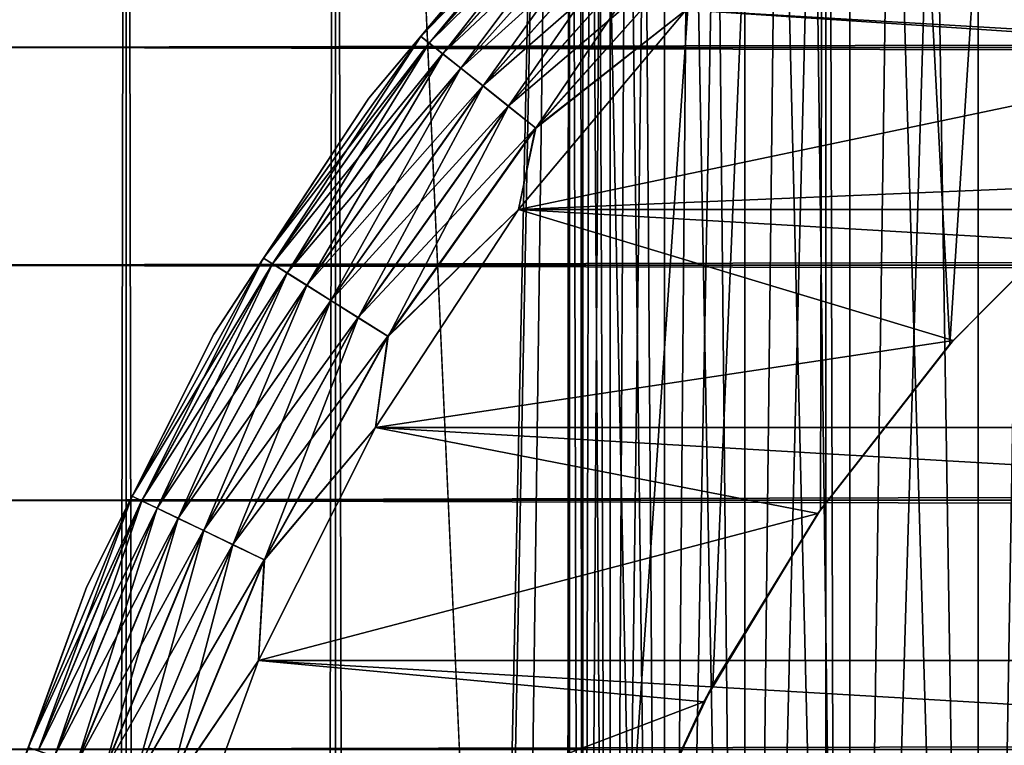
# Model space of a CAD drawing. Extents: x -265 to 265, y 0 to 607.
# Tile 199 of 256: x -262.3 to -257.02, y 584.3 to 588.18. Entities that reach past the tile are written whole.
import ezdxf

# ---------------------------------------------------------------- set-up
doc = ezdxf.new("R2010")
doc.units = 0
doc.header["$LTSCALE"] = 26.699852
for name, color, linetype in [('3', 7, 'CONTINUOUS'), ('43', 7, 'CONTINUOUS'), ('44', 7, 'CONTINUOUS'), ('49', 7, 'CONTINUOUS'), ('53', 7, 'CONTINUOUS'), ('54', 7, 'CONTINUOUS'), ('55', 7, 'CONTINUOUS'), ('59', 7, 'CONTINUOUS'), ('63', 7, 'CONTINUOUS'), ('74', 7, 'CONTINUOUS')]:
    doc.layers.add(name, color=color, linetype=linetype)

msp = doc.modelspace()

# ---------------------------------------------------------------- linework, layer by layer
at = {"layer": '3', "color": 7, "linetype": 'CONTINUOUS'}
for points in [[(-263, 589.0922, 36.078), (-263, 588.0348, 37.0756), (263, 589.0922, 36.078), (-263, 589.0922, 36.078)], [(263, 589.0922, 36.078), (-263, 588.0348, 37.0756), (263, 588.0348, 37.0756), (263, 589.0922, 36.078)], [(-263, 588.0348, 17.9244), (-263, 589.0922, 18.922), (263, 588.0348, 17.9244), (-263, 588.0348, 17.9244)], [(263, 588.0348, 17.9244), (-263, 589.0922, 18.922), (263, 589.0922, 18.922), (263, 588.0348, 17.9244)], [(-263, 588.0348, 37.0756), (-263, 586.8689, 37.9436), (263, 588.0348, 37.0756), (-263, 588.0348, 37.0756)], [(263, 588.0348, 37.0756), (-263, 586.8689, 37.9436), (263, 586.8689, 37.9436), (263, 588.0348, 37.0756)], [(-263, 586.8689, 17.0564), (-263, 588.0348, 17.9244), (263, 586.8689, 17.0564), (-263, 586.8689, 17.0564)], [(263, 586.8689, 17.0564), (-263, 588.0348, 17.9244), (263, 588.0348, 17.9244), (263, 586.8689, 17.0564)], [(-263, 586.8689, 37.9436), (-263, 585.61, 38.6704), (263, 586.8689, 37.9436), (-263, 586.8689, 37.9436)], [(263, 586.8689, 37.9436), (-263, 585.61, 38.6704), (263, 585.61, 38.6704), (263, 586.8689, 37.9436)], [(-263, 585.61, 16.3296), (-263, 586.8689, 17.0564), (263, 585.61, 16.3296), (-263, 585.61, 16.3296)], [(263, 585.61, 16.3296), (-263, 586.8689, 17.0564), (263, 586.8689, 17.0564), (263, 585.61, 16.3296)], [(-263, 585.61, 38.6704), (-263, 584.2753, 39.2462), (263, 585.61, 38.6704), (-263, 585.61, 38.6704)], [(263, 585.61, 38.6704), (-263, 584.2753, 39.2462), (263, 584.2753, 39.2462), (263, 585.61, 38.6704)], [(-263, 584.2753, 15.7538), (-263, 585.61, 16.3296), (263, 584.2753, 15.7538), (-263, 584.2753, 15.7538)], [(263, 584.2753, 15.7538), (-263, 585.61, 16.3296), (263, 585.61, 16.3296), (263, 584.2753, 15.7538)]]:
    msp.add_3dface(points, dxfattribs=at)
at = {"layer": '43', "color": 7, "linetype": 'CONTINUOUS'}
for points in [[(-262.7009, 1, 7.9805), (-261.7275, 1, 9.3523), (-262.7009, 599, 7.9805), (-262.7009, 1, 7.9805)], [(-262.7009, 599, 7.9805), (-261.7275, 1, 9.3523), (-261.7275, 599, 9.3523), (-262.7009, 599, 7.9805)], [(-261.7275, 1, 9.3523), (-260.6066, 1, 10.6066), (-261.7275, 599, 9.3523), (-261.7275, 1, 9.3523)], [(-261.7275, 599, 9.3523), (-260.6066, 1, 10.6066), (-260.6066, 599, 10.6066), (-261.7275, 599, 9.3523)], [(-260.6066, 1, 10.6066), (-259.3523, 1, 11.7275), (-260.6066, 599, 10.6066), (-260.6066, 1, 10.6066)], [(-260.6066, 599, 10.6066), (-259.3523, 1, 11.7275), (-259.3523, 599, 11.7275), (-260.6066, 599, 10.6066)], [(-259.3523, 1, 11.7275), (-257.9805, 1, 12.7009), (-259.3523, 599, 11.7275), (-259.3523, 1, 11.7275)], [(-259.3523, 599, 11.7275), (-257.9805, 1, 12.7009), (-257.9805, 599, 12.7009), (-259.3523, 599, 11.7275)], [(-257.9805, 1, 12.7009), (-256.5083, 1, 13.5145), (-257.9805, 599, 12.7009), (-257.9805, 1, 12.7009)], [(-257.9805, 599, 12.7009), (-256.5083, 1, 13.5145), (-256.5083, 599, 13.5145), (-257.9805, 599, 12.7009)]]:
    msp.add_3dface(points, dxfattribs=at)
at = {"layer": '44', "color": 7, "linetype": 'CONTINUOUS'}
for points in [[(-261.7275, 1, -9.3523), (-262.7009, 1, -7.9805), (-261.7275, 599, -9.3523), (-261.7275, 1, -9.3523)], [(-261.7275, 599, -9.3523), (-262.7009, 1, -7.9805), (-262.7009, 599, -7.9805), (-261.7275, 599, -9.3523)], [(-260.6066, 1, -10.6066), (-261.7275, 1, -9.3523), (-260.6066, 599, -10.6066), (-260.6066, 1, -10.6066)], [(-260.6066, 599, -10.6066), (-261.7275, 1, -9.3523), (-261.7275, 599, -9.3523), (-260.6066, 599, -10.6066)], [(-260.6066, 1, -10.6066), (-260.6066, 599, -10.6066), (-259.75, 580, -11.399), (-260.6066, 1, -10.6066)], [(-260.6066, 599, -10.6066), (-259.3523, 599, -11.7275), (-259.75, 580, -11.399), (-260.6066, 599, -10.6066)], [(-259.75, 580, -11.399), (-259.3523, 599, -11.7275), (-259.7088, 580.895, -11.4341), (-259.75, 580, -11.399)], [(-259.7088, 580.895, -11.4341), (-259.3523, 599, -11.7275), (-259.5823, 581.8006, -11.5404), (-259.7088, 580.895, -11.4341)], [(-259.5823, 581.8006, -11.5404), (-259.3523, 599, -11.7275), (-259.3615, 582.7248, -11.7202), (-259.5823, 581.8006, -11.5404)], [(-259.3615, 582.7248, -11.7202), (-259.3523, 599, -11.7275), (-259.0334, 583.6687, -11.9748), (-259.3615, 582.7248, -11.7202)], [(-259.3523, 599, -11.7275), (-257.9805, 599, -12.7009), (-259.0334, 583.6687, -11.9748), (-259.3523, 599, -11.7275)], [(-259.0334, 583.6687, -11.9748), (-257.9805, 599, -12.7009), (-258.585, 584.6218, -12.3003), (-259.0334, 583.6687, -11.9748)], [(-258.585, 584.6218, -12.3003), (-257.9805, 599, -12.7009), (-258.0097, 585.5595, -12.6825), (-258.585, 584.6218, -12.3003)], [(-258.0097, 585.5595, -12.6825), (-257.9805, 599, -12.7009), (-257.3158, 586.4452, -13.095), (-258.0097, 585.5595, -12.6825)], [(-257.9805, 599, -12.7009), (-256.5083, 599, -13.5145), (-257.3158, 586.4452, -13.095), (-257.9805, 599, -12.7009)], [(-257.3158, 586.4452, -13.095), (-256.5083, 599, -13.5145), (-256.525, 587.2448, -13.5064), (-257.3158, 586.4452, -13.095)]]:
    msp.add_3dface(points, dxfattribs=at)
at = {"layer": '49', "color": 7, "linetype": 'CONTINUOUS'}
for points in [[(-257.298, 586.4654, -25), (-256.525, 587.2448, -13.5064), (-256.4654, 587.298, -25), (-257.298, 586.4654, -25)], [(-257.3158, 586.4452, -13.095), (-256.525, 587.2448, -13.5064), (-257.298, 586.4654, -25), (-257.3158, 586.4452, -13.095)], [(-258.0241, 585.5386, -25), (-257.3158, 586.4452, -13.095), (-257.298, 586.4654, -25), (-258.0241, 585.5386, -25)], [(-258.0097, 585.5595, -12.6825), (-257.3158, 586.4452, -13.095), (-258.0241, 585.5386, -25), (-258.0097, 585.5595, -12.6825)], [(-258.6332, 584.5311, -25), (-258.585, 584.6218, -12.3003), (-258.0241, 585.5386, -25), (-258.6332, 584.5311, -25)], [(-258.585, 584.6218, -12.3003), (-258.0097, 585.5595, -12.6825), (-258.0241, 585.5386, -25), (-258.585, 584.6218, -12.3003)], [(-259.0334, 583.6687, -11.9748), (-258.585, 584.6218, -12.3003), (-258.6332, 584.5311, -25), (-259.0334, 583.6687, -11.9748)], [(-259.1164, 583.4574, -25), (-259.0334, 583.6687, -11.9748), (-258.6332, 584.5311, -25), (-259.1164, 583.4574, -25)]]:
    msp.add_3dface(points, dxfattribs=at)
at = {"layer": '53', "color": 7, "linetype": 'CONTINUOUS'}
for points in [[(-255.5386, 588.0241, -25), (-254.5311, 588.6332, -25), (-258.7285, 588.2349, -25), (-255.5386, 588.0241, -25)], [(-259.6255, 587.1659, -25), (-255.5386, 588.0241, -25), (-258.7285, 588.2349, -25), (-259.6255, 587.1659, -25)], [(-256.4654, 587.298, -25), (-255.5386, 588.0241, -25), (-259.6255, 587.1659, -25), (-256.4654, 587.298, -25)], [(-257.298, 586.4654, -25), (-256.4654, 587.298, -25), (-259.6255, 587.1659, -25), (-257.298, 586.4654, -25)], [(-260.3923, 586, -25), (-257.298, 586.4654, -25), (-259.6255, 587.1659, -25), (-260.3923, 586, -25)], [(-258.0241, 585.5386, -25), (-257.298, 586.4654, -25), (-260.3923, 586, -25), (-258.0241, 585.5386, -25)], [(-261.0186, 584.753, -25), (-258.0241, 585.5386, -25), (-260.3923, 586, -25), (-261.0186, 584.753, -25)], [(-258.6332, 584.5311, -25), (-258.0241, 585.5386, -25), (-261.0186, 584.753, -25), (-258.6332, 584.5311, -25)], [(-261.4959, 583.4417, -25), (-258.6332, 584.5311, -25), (-261.0186, 584.753, -25), (-261.4959, 583.4417, -25)], [(-259.1164, 583.4574, -25), (-258.6332, 584.5311, -25), (-261.4959, 583.4417, -25), (-259.1164, 583.4574, -25)]]:
    msp.add_3dface(points, dxfattribs=at)
at = {"layer": '54', "color": 7, "linetype": 'CONTINUOUS'}
for points in [[(-259.6255, 587.1659, -75), (-258.7285, 588.2349, -75), (-240.3745, 587.1659, -75), (-259.6255, 587.1659, -75)], [(-240.3745, 587.1659, -75), (-258.7285, 588.2349, -75), (-241.2715, 588.2349, -75), (-240.3745, 587.1659, -75)], [(-260.3923, 586, -75), (-259.6255, 587.1659, -75), (-239.6077, 586, -75), (-260.3923, 586, -75)], [(-239.6077, 586, -75), (-259.6255, 587.1659, -75), (-240.3745, 587.1659, -75), (-239.6077, 586, -75)], [(-261.0186, 584.753, -75), (-260.3923, 586, -75), (-238.9814, 584.753, -75), (-261.0186, 584.753, -75)], [(-238.9814, 584.753, -75), (-260.3923, 586, -75), (-239.6077, 586, -75), (-238.9814, 584.753, -75)], [(-261.4959, 583.4417, -75), (-261.0186, 584.753, -75), (-238.5041, 583.4417, -75), (-261.4959, 583.4417, -75)], [(-238.5041, 583.4417, -75), (-261.0186, 584.753, -75), (-238.9814, 584.753, -75), (-238.5041, 583.4417, -75)]]:
    msp.add_3dface(points, dxfattribs=at)
at = {"layer": '55', "color": 7, "linetype": 'CONTINUOUS'}
for points in [[(-259.4559, 588.9211, -74), (-260.4276, 587.7631, -74), (-259.4559, 588.9211, -26), (-259.4559, 588.9211, -74)], [(-259.4559, 588.9211, -26), (-260.4276, 587.7631, -74), (-260.4276, 587.7631, -26), (-259.4559, 588.9211, -26)], [(-260.4276, 587.7631, -74), (-261.2583, 586.5, -74), (-260.4276, 587.7631, -26), (-260.4276, 587.7631, -74)], [(-260.4276, 587.7631, -26), (-261.2583, 586.5, -74), (-261.2583, 586.5, -26), (-260.4276, 587.7631, -26)], [(-261.2583, 586.5, -74), (-261.9368, 585.149, -74), (-261.2583, 586.5, -26), (-261.2583, 586.5, -74)], [(-261.2583, 586.5, -26), (-261.9368, 585.149, -74), (-261.9368, 585.149, -26), (-261.2583, 586.5, -26)], [(-261.9368, 585.149, -74), (-262.4539, 583.7284, -74), (-261.9368, 585.149, -26), (-261.9368, 585.149, -74)], [(-261.9368, 585.149, -26), (-262.4539, 583.7284, -74), (-262.4539, 583.7284, -26), (-261.9368, 585.149, -26)]]:
    msp.add_3dface(points, dxfattribs=at)
at = {"layer": '59', "color": 7, "linetype": 'CONTINUOUS'}
for points in [[(-259.4559, 588.9211, -74), (-259.1788, 589.1788, -74.1951), (-260.1488, 588.0934, -74.1951), (-259.4559, 588.9211, -74)], [(-259.1788, 589.1788, -74.1951), (-260.1042, 588.0579, -74.3829), (-260.1488, 588.0934, -74.1951), (-259.1788, 589.1788, -74.1951)], [(-259.1385, 589.1385, -74.3829), (-260.1042, 588.0579, -74.3829), (-259.1788, 589.1788, -74.1951), (-259.1385, 589.1385, -74.3829)], [(-259.1385, 589.1385, -74.3829), (-260.0319, 588.0002, -74.5559), (-260.1042, 588.0579, -74.3829), (-259.1385, 589.1385, -74.3829)], [(-259.0731, 589.0731, -74.5559), (-260.0319, 588.0002, -74.5559), (-259.1385, 589.1385, -74.3829), (-259.0731, 589.0731, -74.5559)], [(-259.0731, 589.0731, -74.5559), (-259.9345, 587.9225, -74.7075), (-260.0319, 588.0002, -74.5559), (-259.0731, 589.0731, -74.5559)], [(-258.985, 588.985, -74.7075), (-259.9345, 587.9225, -74.7075), (-259.0731, 589.0731, -74.5559), (-258.985, 588.985, -74.7075)], [(-258.985, 588.985, -74.7075), (-259.8158, 587.8279, -74.8319), (-259.9345, 587.9225, -74.7075), (-258.985, 588.985, -74.7075)], [(-258.8777, 588.8777, -74.8319), (-259.8158, 587.8279, -74.8319), (-258.985, 588.985, -74.7075), (-258.8777, 588.8777, -74.8319)], [(-260.4276, 587.7631, -74), (-259.4559, 588.9211, -74), (-260.1488, 588.0934, -74.1951), (-260.4276, 587.7631, -74)], [(-258.8777, 588.8777, -74.8319), (-259.6805, 587.7199, -74.9243), (-259.8158, 587.8279, -74.8319), (-258.8777, 588.8777, -74.8319)], [(-258.7552, 588.7552, -74.9243), (-259.6805, 587.7199, -74.9243), (-258.8777, 588.8777, -74.8319), (-258.7552, 588.7552, -74.9243)], [(-258.7552, 588.7552, -74.9243), (-259.5336, 587.6028, -74.981), (-259.6805, 587.7199, -74.9243), (-258.7552, 588.7552, -74.9243)], [(-258.6224, 588.6224, -74.981), (-259.5336, 587.6028, -74.981), (-258.7552, 588.7552, -74.9243), (-258.6224, 588.6224, -74.981)], [(-258.6224, 588.6224, -74.981), (-258.7285, 588.2349, -75), (-259.5336, 587.6028, -74.981), (-258.6224, 588.6224, -74.981)], [(-258.7285, 588.2349, -75), (-259.6255, 587.1659, -75), (-259.5336, 587.6028, -74.981), (-258.7285, 588.2349, -75)], [(-260.4276, 587.7631, -74), (-260.1488, 588.0934, -74.1951), (-260.9911, 586.9062, -74.1951), (-260.4276, 587.7631, -74)], [(-260.1488, 588.0934, -74.1951), (-260.9429, 586.8759, -74.3829), (-260.9911, 586.9062, -74.1951), (-260.1488, 588.0934, -74.1951)], [(-260.1042, 588.0579, -74.3829), (-260.9429, 586.8759, -74.3829), (-260.1488, 588.0934, -74.1951), (-260.1042, 588.0579, -74.3829)], [(-260.1042, 588.0579, -74.3829), (-260.8645, 586.8266, -74.5559), (-260.9429, 586.8759, -74.3829), (-260.1042, 588.0579, -74.3829)], [(-260.0319, 588.0002, -74.5559), (-260.8645, 586.8266, -74.5559), (-260.1042, 588.0579, -74.3829), (-260.0319, 588.0002, -74.5559)], [(-260.0319, 588.0002, -74.5559), (-260.7591, 586.7604, -74.7075), (-260.8645, 586.8266, -74.5559), (-260.0319, 588.0002, -74.5559)], [(-259.9345, 587.9225, -74.7075), (-260.7591, 586.7604, -74.7075), (-260.0319, 588.0002, -74.5559), (-259.9345, 587.9225, -74.7075)], [(-259.9345, 587.9225, -74.7075), (-260.6306, 586.6796, -74.8319), (-260.7591, 586.7604, -74.7075), (-259.9345, 587.9225, -74.7075)], [(-259.8158, 587.8279, -74.8319), (-260.6306, 586.6796, -74.8319), (-259.9345, 587.9225, -74.7075), (-259.8158, 587.8279, -74.8319)], [(-259.8158, 587.8279, -74.8319), (-260.4839, 586.5875, -74.9243), (-260.6306, 586.6796, -74.8319), (-259.8158, 587.8279, -74.8319)], [(-259.6805, 587.7199, -74.9243), (-260.4839, 586.5875, -74.9243), (-259.8158, 587.8279, -74.8319), (-259.6805, 587.7199, -74.9243)], [(-261.2583, 586.5, -74), (-260.4276, 587.7631, -74), (-260.9911, 586.9062, -74.1951), (-261.2583, 586.5, -74)], [(-259.6805, 587.7199, -74.9243), (-260.3249, 586.4876, -74.981), (-260.4839, 586.5875, -74.9243), (-259.6805, 587.7199, -74.9243)], [(-259.5336, 587.6028, -74.981), (-260.3249, 586.4876, -74.981), (-259.6805, 587.7199, -74.9243), (-259.5336, 587.6028, -74.981)], [(-259.5336, 587.6028, -74.981), (-259.6255, 587.1659, -75), (-260.3249, 586.4876, -74.981), (-259.5336, 587.6028, -74.981)], [(-259.6255, 587.1659, -75), (-260.3923, 586, -75), (-260.3249, 586.4876, -74.981), (-259.6255, 587.1659, -75)], [(-261.2583, 586.5, -74), (-260.9911, 586.9062, -74.1951), (-261.6953, 585.6322, -74.1951), (-261.2583, 586.5, -74)], [(-260.9911, 586.9062, -74.1951), (-261.6439, 585.6074, -74.3829), (-261.6953, 585.6322, -74.1951), (-260.9911, 586.9062, -74.1951)], [(-260.9429, 586.8759, -74.3829), (-261.6439, 585.6074, -74.3829), (-260.9911, 586.9062, -74.1951), (-260.9429, 586.8759, -74.3829)], [(-260.9429, 586.8759, -74.3829), (-261.5606, 585.5673, -74.5559), (-261.6439, 585.6074, -74.3829), (-260.9429, 586.8759, -74.3829)], [(-260.8645, 586.8266, -74.5559), (-261.5606, 585.5673, -74.5559), (-260.9429, 586.8759, -74.3829), (-260.8645, 586.8266, -74.5559)], [(-260.8645, 586.8266, -74.5559), (-261.4483, 585.5132, -74.7075), (-261.5606, 585.5673, -74.5559), (-260.8645, 586.8266, -74.5559)], [(-260.7591, 586.7604, -74.7075), (-261.4483, 585.5132, -74.7075), (-260.8645, 586.8266, -74.5559), (-260.7591, 586.7604, -74.7075)], [(-260.7591, 586.7604, -74.7075), (-261.3116, 585.4474, -74.8319), (-261.4483, 585.5132, -74.7075), (-260.7591, 586.7604, -74.7075)], [(-260.6306, 586.6796, -74.8319), (-261.3116, 585.4474, -74.8319), (-260.7591, 586.7604, -74.7075), (-260.6306, 586.6796, -74.8319)], [(-260.6306, 586.6796, -74.8319), (-261.1556, 585.3723, -74.9243), (-261.3116, 585.4474, -74.8319), (-260.6306, 586.6796, -74.8319)], [(-260.4839, 586.5875, -74.9243), (-261.1556, 585.3723, -74.9243), (-260.6306, 586.6796, -74.8319), (-260.4839, 586.5875, -74.9243)], [(-260.4839, 586.5875, -74.9243), (-260.9864, 585.2907, -74.981), (-261.1556, 585.3723, -74.9243), (-260.4839, 586.5875, -74.9243)], [(-260.3249, 586.4876, -74.981), (-260.9864, 585.2907, -74.981), (-260.4839, 586.5875, -74.9243), (-260.3249, 586.4876, -74.981)], [(-261.9368, 585.149, -74), (-261.2583, 586.5, -74), (-261.6953, 585.6322, -74.1951), (-261.9368, 585.149, -74)], [(-260.3249, 586.4876, -74.981), (-260.3923, 586, -75), (-260.9864, 585.2907, -74.981), (-260.3249, 586.4876, -74.981)], [(-260.3923, 586, -75), (-261.0186, 584.753, -75), (-260.9864, 585.2907, -74.981), (-260.3923, 586, -75)], [(-261.9368, 585.149, -74), (-261.6953, 585.6322, -74.1951), (-262.2523, 584.2873, -74.1951), (-261.9368, 585.149, -74)], [(-261.6953, 585.6322, -74.1951), (-262.1986, 584.2685, -74.3829), (-262.2523, 584.2873, -74.1951), (-261.6953, 585.6322, -74.1951)], [(-261.6439, 585.6074, -74.3829), (-262.1986, 584.2685, -74.3829), (-261.6953, 585.6322, -74.1951), (-261.6439, 585.6074, -74.3829)], [(-261.6439, 585.6074, -74.3829), (-262.1112, 584.2379, -74.5559), (-262.1986, 584.2685, -74.3829), (-261.6439, 585.6074, -74.3829)], [(-261.5606, 585.5673, -74.5559), (-262.1112, 584.2379, -74.5559), (-261.6439, 585.6074, -74.3829), (-261.5606, 585.5673, -74.5559)], [(-261.5606, 585.5673, -74.5559), (-261.9936, 584.1968, -74.7075), (-262.1112, 584.2379, -74.5559), (-261.5606, 585.5673, -74.5559)], [(-261.4483, 585.5132, -74.7075), (-261.9936, 584.1968, -74.7075), (-261.5606, 585.5673, -74.5559), (-261.4483, 585.5132, -74.7075)], [(-261.4483, 585.5132, -74.7075), (-261.8504, 584.1466, -74.8319), (-261.9936, 584.1968, -74.7075), (-261.4483, 585.5132, -74.7075)], [(-261.3116, 585.4474, -74.8319), (-261.8504, 584.1466, -74.8319), (-261.4483, 585.5132, -74.7075), (-261.3116, 585.4474, -74.8319)], [(-261.3116, 585.4474, -74.8319), (-261.687, 584.0894, -74.9243), (-261.8504, 584.1466, -74.8319), (-261.3116, 585.4474, -74.8319)], [(-261.1556, 585.3723, -74.9243), (-261.687, 584.0894, -74.9243), (-261.3116, 585.4474, -74.8319), (-261.1556, 585.3723, -74.9243)], [(-261.1556, 585.3723, -74.9243), (-261.5097, 584.0274, -74.981), (-261.687, 584.0894, -74.9243), (-261.1556, 585.3723, -74.9243)], [(-260.9864, 585.2907, -74.981), (-261.5097, 584.0274, -74.981), (-261.1556, 585.3723, -74.9243), (-260.9864, 585.2907, -74.981)], [(-260.9864, 585.2907, -74.981), (-261.0186, 584.753, -75), (-261.5097, 584.0274, -74.981), (-260.9864, 585.2907, -74.981)], [(-262.4539, 583.7284, -74), (-261.9368, 585.149, -74), (-262.2523, 584.2873, -74.1951), (-262.4539, 583.7284, -74)], [(-261.0186, 584.753, -75), (-261.4959, 583.4417, -75), (-261.5097, 584.0274, -74.981), (-261.0186, 584.753, -75)]]:
    msp.add_3dface(points, dxfattribs=at)
at = {"layer": '63', "color": 7, "linetype": 'CONTINUOUS'}
for points in [[(-259.4559, 588.9211, -26), (-260.149, 588.0935, -25.8061), (-259.179, 589.179, -25.8061), (-259.4559, 588.9211, -26)], [(-260.149, 588.0935, -25.8061), (-259.1388, 589.1388, -25.6182), (-259.179, 589.179, -25.8061), (-260.149, 588.0935, -25.8061)], [(-260.1046, 588.0581, -25.6182), (-259.1388, 589.1388, -25.6182), (-260.149, 588.0935, -25.8061), (-260.1046, 588.0581, -25.6182)], [(-260.1046, 588.0581, -25.6182), (-259.0735, 589.0735, -25.4451), (-259.1388, 589.1388, -25.6182), (-260.1046, 588.0581, -25.6182)], [(-260.0324, 588.0006, -25.4451), (-259.0735, 589.0735, -25.4451), (-260.1046, 588.0581, -25.6182), (-260.0324, 588.0006, -25.4451)], [(-260.0324, 588.0006, -25.4451), (-258.9856, 588.9856, -25.2933), (-259.0735, 589.0735, -25.4451), (-260.0324, 588.0006, -25.4451)], [(-259.9351, 587.923, -25.2933), (-258.9856, 588.9856, -25.2933), (-260.0324, 588.0006, -25.4451), (-259.9351, 587.923, -25.2933)], [(-259.9351, 587.923, -25.2933), (-258.8784, 588.8784, -25.1687), (-258.9856, 588.9856, -25.2933), (-259.9351, 587.923, -25.2933)], [(-259.4559, 588.9211, -26), (-260.4276, 587.7631, -26), (-260.149, 588.0935, -25.8061), (-259.4559, 588.9211, -26)], [(-259.8166, 587.8285, -25.1687), (-258.8784, 588.8784, -25.1687), (-259.9351, 587.923, -25.2933), (-259.8166, 587.8285, -25.1687)], [(-259.8166, 587.8285, -25.1687), (-258.756, 588.756, -25.0762), (-258.8784, 588.8784, -25.1687), (-259.8166, 587.8285, -25.1687)], [(-259.6813, 587.7206, -25.0762), (-258.756, 588.756, -25.0762), (-259.8166, 587.8285, -25.1687), (-259.6813, 587.7206, -25.0762)], [(-259.6813, 587.7206, -25.0762), (-258.6232, 588.6232, -25.0192), (-258.756, 588.756, -25.0762), (-259.6813, 587.7206, -25.0762)], [(-259.5345, 587.6035, -25.0192), (-258.6232, 588.6232, -25.0192), (-259.6813, 587.7206, -25.0762), (-259.5345, 587.6035, -25.0192)], [(-259.5345, 587.6035, -25.0192), (-258.7285, 588.2349, -25), (-258.6232, 588.6232, -25.0192), (-259.5345, 587.6035, -25.0192)], [(-259.6255, 587.1659, -25), (-258.7285, 588.2349, -25), (-259.5345, 587.6035, -25.0192), (-259.6255, 587.1659, -25)], [(-260.4276, 587.7631, -26), (-260.9913, 586.9063, -25.8061), (-260.149, 588.0935, -25.8061), (-260.4276, 587.7631, -26)], [(-260.9913, 586.9063, -25.8061), (-260.1046, 588.0581, -25.6182), (-260.149, 588.0935, -25.8061), (-260.9913, 586.9063, -25.8061)], [(-260.9433, 586.8761, -25.6182), (-260.1046, 588.0581, -25.6182), (-260.9913, 586.9063, -25.8061), (-260.9433, 586.8761, -25.6182)], [(-260.9433, 586.8761, -25.6182), (-260.0324, 588.0006, -25.4451), (-260.1046, 588.0581, -25.6182), (-260.9433, 586.8761, -25.6182)], [(-260.8651, 586.827, -25.4451), (-260.0324, 588.0006, -25.4451), (-260.9433, 586.8761, -25.6182), (-260.8651, 586.827, -25.4451)], [(-260.8651, 586.827, -25.4451), (-259.9351, 587.923, -25.2933), (-260.0324, 588.0006, -25.4451), (-260.8651, 586.827, -25.4451)], [(-260.7598, 586.7608, -25.2933), (-259.9351, 587.923, -25.2933), (-260.8651, 586.827, -25.4451), (-260.7598, 586.7608, -25.2933)], [(-260.7598, 586.7608, -25.2933), (-259.8166, 587.8285, -25.1687), (-259.9351, 587.923, -25.2933), (-260.7598, 586.7608, -25.2933)], [(-260.6314, 586.6801, -25.1687), (-259.8166, 587.8285, -25.1687), (-260.7598, 586.7608, -25.2933), (-260.6314, 586.6801, -25.1687)], [(-260.6314, 586.6801, -25.1687), (-259.6813, 587.7206, -25.0762), (-259.8166, 587.8285, -25.1687), (-260.6314, 586.6801, -25.1687)], [(-260.4276, 587.7631, -26), (-261.2583, 586.5, -26), (-260.9913, 586.9063, -25.8061), (-260.4276, 587.7631, -26)], [(-260.4849, 586.5881, -25.0762), (-259.6813, 587.7206, -25.0762), (-260.6314, 586.6801, -25.1687), (-260.4849, 586.5881, -25.0762)], [(-260.4849, 586.5881, -25.0762), (-259.5345, 587.6035, -25.0192), (-259.6813, 587.7206, -25.0762), (-260.4849, 586.5881, -25.0762)], [(-260.3259, 586.4882, -25.0192), (-259.5345, 587.6035, -25.0192), (-260.4849, 586.5881, -25.0762), (-260.3259, 586.4882, -25.0192)], [(-260.3259, 586.4882, -25.0192), (-259.6255, 587.1659, -25), (-259.5345, 587.6035, -25.0192), (-260.3259, 586.4882, -25.0192)], [(-260.3923, 586, -25), (-259.6255, 587.1659, -25), (-260.3259, 586.4882, -25.0192), (-260.3923, 586, -25)], [(-261.2583, 586.5, -26), (-261.6955, 585.6323, -25.8061), (-260.9913, 586.9063, -25.8061), (-261.2583, 586.5, -26)], [(-261.6955, 585.6323, -25.8061), (-260.9433, 586.8761, -25.6182), (-260.9913, 586.9063, -25.8061), (-261.6955, 585.6323, -25.8061)], [(-261.6444, 585.6076, -25.6182), (-260.9433, 586.8761, -25.6182), (-261.6955, 585.6323, -25.8061), (-261.6444, 585.6076, -25.6182)], [(-261.6444, 585.6076, -25.6182), (-260.8651, 586.827, -25.4451), (-260.9433, 586.8761, -25.6182), (-261.6444, 585.6076, -25.6182)], [(-261.5611, 585.5676, -25.4451), (-260.8651, 586.827, -25.4451), (-261.6444, 585.6076, -25.6182), (-261.5611, 585.5676, -25.4451)], [(-261.5611, 585.5676, -25.4451), (-260.7598, 586.7608, -25.2933), (-260.8651, 586.827, -25.4451), (-261.5611, 585.5676, -25.4451)], [(-261.4491, 585.5136, -25.2933), (-260.7598, 586.7608, -25.2933), (-261.5611, 585.5676, -25.4451), (-261.4491, 585.5136, -25.2933)], [(-261.4491, 585.5136, -25.2933), (-260.6314, 586.6801, -25.1687), (-260.7598, 586.7608, -25.2933), (-261.4491, 585.5136, -25.2933)], [(-261.3125, 585.4478, -25.1687), (-260.6314, 586.6801, -25.1687), (-261.4491, 585.5136, -25.2933), (-261.3125, 585.4478, -25.1687)], [(-261.3125, 585.4478, -25.1687), (-260.4849, 586.5881, -25.0762), (-260.6314, 586.6801, -25.1687), (-261.3125, 585.4478, -25.1687)], [(-261.1566, 585.3727, -25.0762), (-260.4849, 586.5881, -25.0762), (-261.3125, 585.4478, -25.1687), (-261.1566, 585.3727, -25.0762)], [(-261.1566, 585.3727, -25.0762), (-260.3259, 586.4882, -25.0192), (-260.4849, 586.5881, -25.0762), (-261.1566, 585.3727, -25.0762)], [(-261.2583, 586.5, -26), (-261.9368, 585.149, -26), (-261.6955, 585.6323, -25.8061), (-261.2583, 586.5, -26)], [(-260.9874, 585.2913, -25.0192), (-260.3259, 586.4882, -25.0192), (-261.1566, 585.3727, -25.0762), (-260.9874, 585.2913, -25.0192)], [(-260.9874, 585.2913, -25.0192), (-260.3923, 586, -25), (-260.3259, 586.4882, -25.0192), (-260.9874, 585.2913, -25.0192)], [(-261.0186, 584.753, -25), (-260.3923, 586, -25), (-260.9874, 585.2913, -25.0192), (-261.0186, 584.753, -25)], [(-261.9368, 585.149, -26), (-262.2526, 584.2874, -25.8061), (-261.6955, 585.6323, -25.8061), (-261.9368, 585.149, -26)], [(-262.2526, 584.2874, -25.8061), (-261.6444, 585.6076, -25.6182), (-261.6955, 585.6323, -25.8061), (-262.2526, 584.2874, -25.8061)], [(-262.199, 584.2686, -25.6182), (-261.6444, 585.6076, -25.6182), (-262.2526, 584.2874, -25.8061), (-262.199, 584.2686, -25.6182)], [(-262.199, 584.2686, -25.6182), (-261.5611, 585.5676, -25.4451), (-261.6444, 585.6076, -25.6182), (-262.199, 584.2686, -25.6182)], [(-262.1118, 584.2381, -25.4451), (-261.5611, 585.5676, -25.4451), (-262.199, 584.2686, -25.6182), (-262.1118, 584.2381, -25.4451)], [(-262.1118, 584.2381, -25.4451), (-261.4491, 585.5136, -25.2933), (-261.5611, 585.5676, -25.4451), (-262.1118, 584.2381, -25.4451)], [(-261.9944, 584.197, -25.2933), (-261.4491, 585.5136, -25.2933), (-262.1118, 584.2381, -25.4451), (-261.9944, 584.197, -25.2933)], [(-261.9944, 584.197, -25.2933), (-261.3125, 585.4478, -25.1687), (-261.4491, 585.5136, -25.2933), (-261.9944, 584.197, -25.2933)], [(-261.8513, 584.1469, -25.1687), (-261.3125, 585.4478, -25.1687), (-261.9944, 584.197, -25.2933), (-261.8513, 584.1469, -25.1687)], [(-261.8513, 584.1469, -25.1687), (-261.1566, 585.3727, -25.0762), (-261.3125, 585.4478, -25.1687), (-261.8513, 584.1469, -25.1687)], [(-261.688, 584.0898, -25.0762), (-261.1566, 585.3727, -25.0762), (-261.8513, 584.1469, -25.1687), (-261.688, 584.0898, -25.0762)], [(-261.688, 584.0898, -25.0762), (-260.9874, 585.2913, -25.0192), (-261.1566, 585.3727, -25.0762), (-261.688, 584.0898, -25.0762)], [(-261.5107, 584.0278, -25.0192), (-260.9874, 585.2913, -25.0192), (-261.688, 584.0898, -25.0762), (-261.5107, 584.0278, -25.0192)], [(-261.5107, 584.0278, -25.0192), (-261.0186, 584.753, -25), (-260.9874, 585.2913, -25.0192), (-261.5107, 584.0278, -25.0192)], [(-261.9368, 585.149, -26), (-262.4539, 583.7284, -26), (-262.2526, 584.2874, -25.8061), (-261.9368, 585.149, -26)], [(-261.4959, 583.4417, -25), (-261.0186, 584.753, -25), (-261.5107, 584.0278, -25.0192), (-261.4959, 583.4417, -25)]]:
    msp.add_3dface(points, dxfattribs=at)
at = {"layer": '74', "color": 7, "linetype": 'CONTINUOUS'}
for points in [[(-259.2816, 598, 0.584), (-259.2816, 575, -0.5839), (-259.3, 598), (-259.2816, 598, 0.584)], [(-259.3, 598), (-259.2816, 575, -0.5839), (-259.2816, 598, -0.584), (-259.3, 598)], [(-259.1353, 575, 1.7427), (-259.2816, 575, 0.5839), (-259.1353, 598, 1.7426), (-259.1353, 575, 1.7427)], [(-259.2816, 575, 0.5839), (-259.2816, 575, -0.5839), (-259.2816, 598, 0.584), (-259.2816, 575, 0.5839)], [(-259.1353, 598, 1.7426), (-259.2816, 575, 0.5839), (-259.2267, 598, 1.1656), (-259.1353, 598, 1.7426)], [(-259.2267, 598, 1.1656), (-259.2816, 575, 0.5839), (-259.2816, 598, 0.584), (-259.2267, 598, 1.1656)], [(-259.2816, 575, -0.5839), (-259.1353, 575, -1.7427), (-259.2816, 598, -0.584), (-259.2816, 575, -0.5839)], [(-259.2816, 598, -0.584), (-259.1353, 575, -1.7427), (-259.2267, 598, -1.1656), (-259.2816, 598, -0.584)], [(-259.2267, 598, -1.1656), (-259.1353, 575, -1.7427), (-259.1353, 598, -1.7426), (-259.2267, 598, -1.1656)], [(-258.8448, 575, 2.8739), (-259.1353, 575, 1.7427), (-258.8448, 598, 2.8739), (-258.8448, 575, 2.8739)], [(-258.8448, 598, 2.8739), (-259.1353, 575, 1.7427), (-259.0078, 598, 2.3128), (-258.8448, 598, 2.8739)], [(-259.0078, 598, 2.3128), (-259.1353, 575, 1.7427), (-259.1353, 598, 1.7426), (-259.0078, 598, 2.3128)], [(-259.1353, 575, -1.7427), (-258.8448, 575, -2.8739), (-259.1353, 598, -1.7426), (-259.1353, 575, -1.7427)], [(-259.1353, 598, -1.7426), (-258.8448, 575, -2.8739), (-259.0078, 598, -2.3128), (-259.1353, 598, -1.7426)], [(-259.0078, 598, -2.3128), (-258.8448, 575, -2.8739), (-258.8448, 598, -2.8739), (-259.0078, 598, -2.3128)], [(-258.4149, 575, 3.9597), (-258.8448, 575, 2.8739), (-258.4149, 598, 3.9597), (-258.4149, 575, 3.9597)], [(-258.4149, 598, 3.9597), (-258.8448, 575, 2.8739), (-258.6469, 598, 3.4236), (-258.4149, 598, 3.9597)], [(-258.6469, 598, 3.4236), (-258.8448, 575, 2.8739), (-258.8448, 598, 2.8739), (-258.6469, 598, 3.4236)], [(-258.8448, 575, -2.8739), (-258.4149, 575, -3.9597), (-258.8448, 598, -2.8739), (-258.8448, 575, -2.8739)], [(-258.8448, 598, -2.8739), (-258.4149, 575, -3.9597), (-258.6469, 598, -3.4236), (-258.8448, 598, -2.8739)], [(-258.6469, 598, -3.4236), (-258.4149, 575, -3.9597), (-258.4149, 598, -3.9597), (-258.6469, 598, -3.4236)], [(-257.8522, 575, 4.9832), (-258.4149, 575, 3.9597), (-257.8522, 598, 4.9832), (-257.8522, 575, 4.9832)], [(-257.8522, 598, 4.9832), (-258.4149, 575, 3.9597), (-258.1497, 598, 4.4803), (-257.8522, 598, 4.9832)], [(-258.1497, 598, 4.4803), (-258.4149, 575, 3.9597), (-258.4149, 598, 3.9597), (-258.1497, 598, 4.4803)], [(-258.4149, 575, -3.9597), (-257.8522, 575, -4.9832), (-258.4149, 598, -3.9597), (-258.4149, 575, -3.9597)], [(-258.4149, 598, -3.9597), (-257.8522, 575, -4.9832), (-258.1497, 598, -4.4803), (-258.4149, 598, -3.9597)], [(-258.1497, 598, -4.4803), (-257.8522, 575, -4.9832), (-257.8522, 598, -4.9832), (-258.1497, 598, -4.4803)], [(-257.1658, 575, 5.928), (-257.8522, 575, 4.9832), (-257.1658, 598, 5.928), (-257.1658, 575, 5.928)], [(-257.1658, 598, 5.928), (-257.8522, 575, 4.9832), (-257.5239, 598, 5.4664), (-257.1658, 598, 5.928)], [(-257.5239, 598, 5.4664), (-257.8522, 575, 4.9832), (-257.8522, 598, 4.9832), (-257.5239, 598, 5.4664)], [(-257.8522, 575, -4.9832), (-257.1658, 575, -5.928), (-257.8522, 598, -4.9832), (-257.8522, 575, -4.9832)], [(-257.8522, 598, -4.9832), (-257.1658, 575, -5.928), (-257.5239, 598, -5.4664), (-257.8522, 598, -4.9832)], [(-257.5239, 598, -5.4664), (-257.1658, 575, -5.928), (-257.1658, 598, -5.928), (-257.5239, 598, -5.4664)], [(-256.3663, 575, 6.7794), (-257.1658, 575, 5.928), (-256.3663, 598, 6.7794), (-256.3663, 575, 6.7794)], [(-256.3663, 598, 6.7794), (-257.1658, 575, 5.928), (-256.7794, 598, 6.3663), (-256.3663, 598, 6.7794)], [(-256.7794, 598, 6.3663), (-257.1658, 575, 5.928), (-257.1658, 598, 5.928), (-256.7794, 598, 6.3663)], [(-257.1658, 575, -5.928), (-256.3663, 575, -6.7794), (-257.1658, 598, -5.928), (-257.1658, 575, -5.928)], [(-257.1658, 598, -5.928), (-256.3663, 575, -6.7794), (-256.7794, 598, -6.3663), (-257.1658, 598, -5.928)]]:
    msp.add_3dface(points, dxfattribs=at)

doc.saveas('drawing.dxf')
